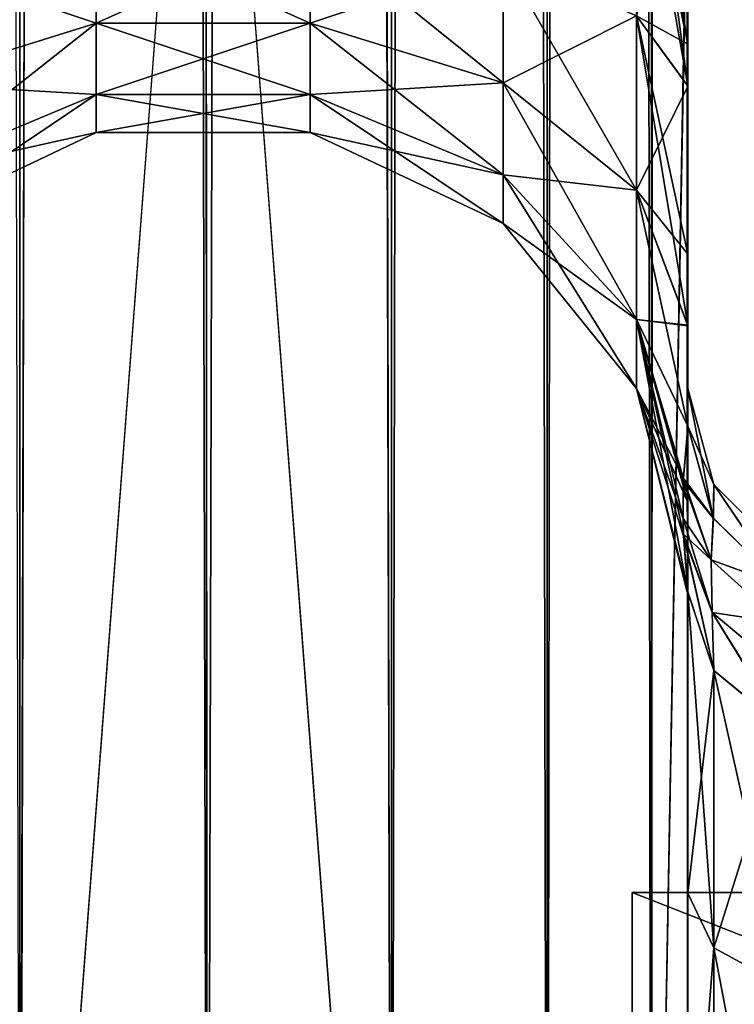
# Model space of a CAD drawing. Extents: x -23 to 470, y -2000 to 0.
# Tile 79 of 198: x 432 to 451, y -1959 to -1933. Entities that reach past the tile are written whole.
import ezdxf

# ---------------------------------------------------------------- set-up
doc = ezdxf.new("R2010")
doc.units = 0
doc.header["$LTSCALE"] = 64.718028
for name, color, linetype in [('123', 7, 'CONTINUOUS'), ('124', 7, 'CONTINUOUS'), ('125', 7, 'CONTINUOUS'), ('693', 7, 'CONTINUOUS'), ('701', 7, 'CONTINUOUS'), ('702', 7, 'CONTINUOUS'), ('703', 7, 'CONTINUOUS'), ('707', 7, 'CONTINUOUS'), ('731', 7, 'CONTINUOUS'), ('732', 7, 'CONTINUOUS'), ('739', 7, 'CONTINUOUS'), ('740', 7, 'CONTINUOUS'), ('741', 7, 'CONTINUOUS'), ('747', 7, 'CONTINUOUS'), ('748', 7, 'CONTINUOUS')]:
    doc.layers.add(name, color=color, linetype=linetype)

msp = doc.modelspace()

# ---------------------------------------------------------------- linework, layer by layer
at = {"layer": '123', "linetype": 'CONTINUOUS'}
for points in [[(448.1, -1956.115), (448.1, -1960.768, -11.232), (448.1, -1987.885), (448.1, -1956.115)], [(448.1, -1956.115), (448.1, -1987.885), (448.1, -1983.232, 11.232), (448.1, -1956.115)], [(448.1, -1956.115), (448.1, -1983.232, 11.232), (448.1, -1960.768, 11.232), (448.1, -1956.115)]]:
    msp.add_3dface(points, dxfattribs=at)
at = {"layer": '124', "linetype": 'CONTINUOUS'}
for points in [[(448.1, -1960.768, -11.232), (448.1, -1956.115), (459.934, -1960.768, -11.232), (448.1, -1960.768, -11.232)], [(459.934, -1960.768, -11.232), (448.1, -1956.115), (459.934, -1956.115), (459.934, -1960.768, -11.232)]]:
    msp.add_3dface(points, dxfattribs=at)
at = {"layer": '125', "linetype": 'CONTINUOUS'}
for points in [[(459.934, -1956.115), (448.1, -1956.115), (448.1, -1960.768, 11.232), (459.934, -1956.115)], [(459.934, -1956.115), (448.1, -1960.768, 11.232), (459.934, -1960.768, 11.232), (459.934, -1956.115)]]:
    msp.add_3dface(points, dxfattribs=at)
at = {"layer": '693', "linetype": 'CONTINUOUS'}
for points in [[(449.55, -1934.043, 0.865), (449.55, -1942.999, 0), (449.55, -1928.15), (449.55, -1934.043, 0.865)], [(449.55, -1928.15), (449.55, -1942.999, 0), (449.55, -1934.04, -0.864), (449.55, -1928.15)], [(449.55, -1982.865, 40.431), (449.55, -1983.734, 40), (449.55, -1928.15, 41), (449.55, -1982.865, 40.431)], [(449.55, -1928.15, 41), (449.55, -1983.734, 40), (449.55, -1935.129, 39.772), (449.55, -1928.15, 41)], [(449.55, -1980, 41), (449.55, -1982.865, 40.431), (449.55, -1928.15, 41), (449.55, -1980, 41)], [(449.55, -1928.15, -41), (449.55, -1935.137, -39.769), (449.55, -1980, -41), (449.55, -1928.15, -41)], [(449.55, -1934.04, -0.864), (449.55, -1942.999, 0), (449.55, -1939.504, -3.432), (449.55, -1934.04, -0.864)], [(449.55, -1939.509, 3.434), (449.55, -1942.999, 0), (449.55, -1934.043, 0.865), (449.55, -1939.509, 3.434)], [(449.55, -1986.5, 37.234), (449.55, -1986.933, 36.36), (449.55, -1935.129, 39.772), (449.55, -1986.5, 37.234)], [(449.55, -1935.129, 39.772), (449.55, -1986.933, 36.36), (449.55, -1941.352, 36.179), (449.55, -1935.129, 39.772)], [(449.55, -1985.305, 38.801), (449.55, -1986.5, 37.234), (449.55, -1935.129, 39.772), (449.55, -1985.305, 38.801)], [(449.55, -1983.734, 40), (449.55, -1985.305, 38.801), (449.55, -1935.129, 39.772), (449.55, -1983.734, 40)], [(449.55, -1935.137, -39.769), (449.55, -1941.366, -36.168), (449.55, -1985.305, -38.801), (449.55, -1935.137, -39.769)], [(449.55, -1980, -41), (449.55, -1935.137, -39.769), (449.55, -1982.865, -40.431), (449.55, -1980, -41)], [(449.55, -1982.865, -40.431), (449.55, -1935.137, -39.769), (449.55, -1983.734, -40), (449.55, -1982.865, -40.431)], [(449.55, -1983.734, -40), (449.55, -1935.137, -39.769), (449.55, -1985.305, -38.801), (449.55, -1983.734, -40)], [(449.55, -1942.999, 0), (449.55, -1943.98, -7.473), (449.55, -1939.504, -3.432), (449.55, -1942.999, 0)], [(449.55, -1943.98, 7.475), (449.55, -1942.999, 0), (449.55, -1939.509, 3.434), (449.55, -1943.98, 7.475)], [(449.55, -1986.933, 36.36), (449.55, -1987.5, 33.5), (449.55, -1941.352, 36.179), (449.55, -1986.933, 36.36)], [(449.55, -1941.352, 36.179), (449.55, -1987.5, 33.5), (449.55, -1945.949, 30.665), (449.55, -1941.352, 36.179)], [(449.55, -1941.366, -36.168), (449.55, -1945.961, -30.642), (449.55, -1987.5, -33.5), (449.55, -1941.366, -36.168)], [(449.55, -1985.305, -38.801), (449.55, -1941.366, -36.168), (449.55, -1986.5, -37.234), (449.55, -1985.305, -38.801)], [(449.55, -1986.5, -37.234), (449.55, -1941.366, -36.168), (449.55, -1986.933, -36.36), (449.55, -1986.5, -37.234)], [(449.55, -1986.933, -36.36), (449.55, -1941.366, -36.168), (449.55, -1987.5, -33.5), (449.55, -1986.933, -36.36)], [(449.55, -1945.949, 30.665), (449.55, -1987.5, 33.5), (449.55, -1977.313, 28.505), (449.55, -1945.949, 30.665)], [(449.55, -1948.364, 23.909), (449.55, -1945.949, 30.665), (449.55, -1956.131, 24.266), (449.55, -1948.364, 23.909)], [(449.55, -1956.131, 24.266), (449.55, -1945.949, 30.665), (449.55, -1966.313, 28.431), (449.55, -1956.131, 24.266)], [(449.55, -1966.313, 28.431), (449.55, -1945.949, 30.665), (449.55, -1977.313, 28.505), (449.55, -1966.313, 28.431)], [(449.55, -1945.961, -30.642), (449.55, -1948.369, -23.872), (449.55, -1966.313, -28.431), (449.55, -1945.961, -30.642)], [(449.55, -1987.5, -33.5), (449.55, -1945.961, -30.642), (449.55, -1977.313, -28.505), (449.55, -1987.5, -33.5)], [(449.55, -1977.313, -28.505), (449.55, -1945.961, -30.642), (449.55, -1966.313, -28.431), (449.55, -1977.313, -28.505)], [(449.55, -1948.369, -23.872), (449.55, -1948.295, -16.706), (449.55, -1956.132, -24.267), (449.55, -1948.369, -23.872)], [(449.55, -1948.302, 16.713), (449.55, -1948.364, 23.909), (449.55, -1956.131, 24.266), (449.55, -1948.302, 16.713)], [(449.55, -1966.313, -28.431), (449.55, -1948.369, -23.872), (449.55, -1956.132, -24.267), (449.55, -1966.313, -28.431)]]:
    msp.add_3dface(points, dxfattribs=at)
at = {"layer": '701', "linetype": 'CONTINUOUS'}
for points in [[(428.111, -20, 49.839), (432.16, -1980, 52.546), (432.16, -20, 52.546), (428.111, -20, 49.839)], [(437.05, -1980, 53.5), (437, -1916.55, 53.5), (432.16, -20, 52.546), (437.05, -1980, 53.5)], [(432.16, -1980, 52.546), (437.05, -1980, 53.5), (432.16, -20, 52.546), (432.16, -1980, 52.546)]]:
    msp.add_3dface(points, dxfattribs=at)
at = {"layer": '702', "linetype": 'CONTINUOUS'}
for points in [[(432.16, -1980, -52.546), (428.111, -1980, -49.839), (432.16, -20, -52.546), (432.16, -1980, -52.546)], [(437, -83.45, -53.5), (432.16, -1980, -52.546), (437.05, -20, -53.5), (437, -83.45, -53.5)], [(437.05, -20, -53.5), (432.16, -1980, -52.546), (432.16, -20, -52.546), (437.05, -20, -53.5)], [(437, -1916.55, -53.5), (432.16, -1980, -52.546), (437, -83.45, -53.5), (437, -1916.55, -53.5)], [(437.05, -1980, -53.5), (432.16, -1980, -52.546), (437, -1916.55, -53.5), (437.05, -1980, -53.5)]]:
    msp.add_3dface(points, dxfattribs=at)
at = {"layer": '703', "linetype": 'CONTINUOUS'}
for points in [[(437.05, -1980, -53.5), (437, -1916.55, -53.5), (441.834, -20, -52.548), (437.05, -1980, -53.5)], [(441.834, -1980, -52.548), (437.05, -1980, -53.5), (441.834, -20, -52.548), (441.834, -1980, -52.548)], [(445.889, -1980, -49.839), (441.834, -1980, -52.548), (445.889, -20, -49.839), (445.889, -1980, -49.839)], [(445.889, -20, -49.839), (441.834, -1980, -52.548), (441.834, -20, -52.548), (445.889, -20, -49.839)], [(448.598, -1980, -45.784), (445.889, -1980, -49.839), (448.598, -20, -45.784), (448.598, -1980, -45.784)], [(448.598, -20, -45.784), (445.889, -1980, -49.839), (445.889, -20, -49.839), (448.598, -20, -45.784)], [(449.55, -20, -41), (449.55, -71.85, -41), (448.598, -1980, -45.784), (449.55, -20, -41)], [(449.55, -20, -41), (448.598, -1980, -45.784), (448.598, -20, -45.784), (449.55, -20, -41)], [(449.55, -71.85, -41), (449.55, -1928.15, -41), (448.598, -1980, -45.784), (449.55, -71.85, -41)], [(449.55, -1928.15, -41), (449.55, -1980, -41), (448.598, -1980, -45.784), (449.55, -1928.15, -41)]]:
    msp.add_3dface(points, dxfattribs=at)
at = {"layer": '707', "linetype": 'CONTINUOUS'}
for points in [[(437.05, -20, 53.5), (437, -83.45, 53.5), (441.834, -1980, 52.548), (437.05, -20, 53.5)], [(441.834, -20, 52.548), (437.05, -20, 53.5), (441.834, -1980, 52.548), (441.834, -20, 52.548)], [(445.889, -20, 49.839), (441.834, -20, 52.548), (445.889, -1980, 49.839), (445.889, -20, 49.839)], [(445.889, -1980, 49.839), (441.834, -20, 52.548), (441.834, -1980, 52.548), (445.889, -1980, 49.839)], [(448.598, -20, 45.784), (445.889, -20, 49.839), (448.598, -1980, 45.784), (448.598, -20, 45.784)], [(448.598, -1980, 45.784), (445.889, -20, 49.839), (445.889, -1980, 49.839), (448.598, -1980, 45.784)], [(449.55, -1980, 41), (449.55, -1928.15, 41), (448.598, -20, 45.784), (449.55, -1980, 41)], [(449.55, -1980, 41), (448.598, -20, 45.784), (448.598, -1980, 45.784), (449.55, -1980, 41)], [(437, -83.45, 53.5), (437, -1916.55, 53.5), (441.834, -1980, 52.548), (437, -83.45, 53.5)], [(437, -1916.55, 53.5), (437.05, -1980, 53.5), (441.834, -1980, 52.548), (437, -1916.55, 53.5)]]:
    msp.add_3dface(points, dxfattribs=at)
at = {"layer": '731', "linetype": 'CONTINUOUS'}
for points in [[(449.55, -1934.043, 0.865), (449.55, -1928.15), (448.212, -1933.306, 6.333), (449.55, -1934.043, 0.865)], [(448.312, -1928.15, 35.576), (449.55, -1935.129, 39.772), (448.212, -1933.306, 34.667), (448.312, -1928.15, 35.576)], [(449.55, -1935.129, 39.772), (448.312, -1928.15, 35.576), (448.598, -1928.15, 36.216), (449.55, -1935.129, 39.772)], [(449.55, -1928.15, 41), (449.55, -1935.129, 39.772), (448.598, -1928.15, 36.216), (449.55, -1928.15, 41)], [(429.139, -1931.824, 10.407), (429.139, -1935.054, 12.272), (434.152, -1930.995, 12.684), (429.139, -1931.824, 10.407)], [(434.152, -1930.995, 12.684), (429.139, -1935.054, 12.272), (434.152, -1933.496, 14.129), (434.152, -1930.995, 12.684)], [(434.152, -1933.496, 26.871), (429.139, -1931.824, 30.593), (434.152, -1930.995, 28.316), (434.152, -1933.496, 26.871)], [(434.152, -1930.995, 12.684), (434.152, -1933.496, 14.129), (439.721, -1930.992, 12.69), (434.152, -1930.995, 12.684)], [(439.721, -1930.992, 12.69), (434.152, -1933.496, 14.129), (439.721, -1933.492, 14.133), (439.721, -1930.992, 12.69)], [(439.721, -1933.492, 26.867), (434.152, -1930.995, 28.316), (439.721, -1930.992, 28.31), (439.721, -1933.492, 26.867)], [(434.152, -1933.496, 26.871), (434.152, -1930.995, 28.316), (439.721, -1933.492, 26.867), (434.152, -1933.496, 26.871)], [(439.721, -1930.992, 12.69), (439.721, -1933.492, 14.133), (444.739, -1931.818, 10.423), (439.721, -1930.992, 12.69)], [(439.721, -1933.492, 26.867), (439.721, -1930.992, 28.31), (444.739, -1935.043, 28.715), (439.721, -1933.492, 26.867)], [(439.721, -1930.992, 28.31), (444.739, -1931.818, 30.577), (444.739, -1935.043, 28.715), (439.721, -1930.992, 28.31)], [(429.139, -1935.054, 28.728), (429.139, -1931.824, 30.593), (434.152, -1933.496, 26.871), (429.139, -1935.054, 28.728)], [(439.721, -1933.492, 14.133), (444.739, -1935.043, 12.285), (444.739, -1931.818, 10.423), (439.721, -1933.492, 14.133)], [(448.212, -1933.306, 34.667), (448.212, -1937.841, 32.049), (444.739, -1931.818, 30.577), (448.212, -1933.306, 34.667)], [(444.739, -1931.818, 30.577), (448.212, -1937.841, 32.049), (444.739, -1935.043, 28.715), (444.739, -1931.818, 30.577)], [(444.739, -1935.043, 12.285), (448.212, -1933.306, 6.333), (444.739, -1931.818, 10.423), (444.739, -1935.043, 12.285)], [(448.212, -1937.841, 8.951), (448.212, -1933.306, 6.333), (444.739, -1935.043, 12.285), (448.212, -1937.841, 8.951)], [(449.55, -1939.509, 3.434), (449.55, -1934.043, 0.865), (448.212, -1933.306, 6.333), (449.55, -1939.509, 3.434)], [(448.212, -1937.841, 8.951), (449.55, -1939.509, 3.434), (448.212, -1933.306, 6.333), (448.212, -1937.841, 8.951)], [(449.55, -1935.129, 39.772), (449.55, -1941.352, 36.179), (448.212, -1933.306, 34.667), (449.55, -1935.129, 39.772)], [(448.212, -1933.306, 34.667), (449.55, -1941.352, 36.179), (448.212, -1937.841, 32.049), (448.212, -1933.306, 34.667)], [(429.139, -1935.054, 12.272), (429.139, -1937.452, 15.129), (434.152, -1933.496, 14.129), (429.139, -1935.054, 12.272)], [(434.152, -1933.496, 14.129), (429.139, -1937.452, 15.129), (434.152, -1935.353, 16.341), (434.152, -1933.496, 14.129)], [(434.152, -1935.353, 24.659), (429.139, -1935.054, 28.728), (434.152, -1933.496, 26.871), (434.152, -1935.353, 24.659)], [(434.152, -1933.496, 14.129), (434.152, -1935.353, 16.341), (439.721, -1933.492, 14.133), (434.152, -1933.496, 14.129)], [(439.721, -1933.492, 14.133), (434.152, -1935.353, 16.341), (439.721, -1935.347, 16.345), (439.721, -1933.492, 14.133)], [(439.721, -1935.347, 24.655), (434.152, -1933.496, 26.871), (439.721, -1933.492, 26.867), (439.721, -1935.347, 24.655)], [(434.152, -1935.353, 24.659), (434.152, -1933.496, 26.871), (439.721, -1935.347, 24.655), (434.152, -1935.353, 24.659)], [(439.721, -1933.492, 14.133), (439.721, -1935.347, 16.345), (444.739, -1935.043, 12.285), (439.721, -1933.492, 14.133)], [(439.721, -1935.347, 24.655), (439.721, -1933.492, 26.867), (444.739, -1937.437, 25.862), (439.721, -1935.347, 24.655)], [(439.721, -1933.492, 26.867), (444.739, -1935.043, 28.715), (444.739, -1937.437, 25.862), (439.721, -1933.492, 26.867)], [(429.139, -1937.452, 25.871), (429.139, -1935.054, 28.728), (434.152, -1935.353, 24.659), (429.139, -1937.452, 25.871)], [(439.721, -1935.347, 16.345), (444.739, -1937.437, 15.138), (444.739, -1935.043, 12.285), (439.721, -1935.347, 16.345)], [(448.212, -1937.841, 32.049), (448.212, -1941.207, 28.038), (444.739, -1935.043, 28.715), (448.212, -1937.841, 32.049)], [(444.739, -1935.043, 28.715), (448.212, -1941.207, 28.038), (444.739, -1937.437, 25.862), (444.739, -1935.043, 28.715)], [(444.739, -1937.437, 15.138), (448.212, -1937.841, 8.951), (444.739, -1935.043, 12.285), (444.739, -1937.437, 15.138)], [(429.139, -1937.452, 15.129), (429.139, -1938.728, 18.635), (434.152, -1935.353, 16.341), (429.139, -1937.452, 15.129)], [(434.152, -1935.353, 16.341), (429.139, -1938.728, 18.635), (434.152, -1936.341, 19.056), (434.152, -1935.353, 16.341)], [(434.152, -1936.341, 21.944), (429.139, -1937.452, 25.871), (434.152, -1935.353, 24.659), (434.152, -1936.341, 21.944)], [(434.152, -1935.353, 16.341), (434.152, -1936.341, 19.056), (439.721, -1935.347, 16.345), (434.152, -1935.353, 16.341)], [(439.721, -1935.347, 16.345), (434.152, -1936.341, 19.056), (439.721, -1936.335, 19.057), (439.721, -1935.347, 16.345)], [(439.721, -1936.335, 21.943), (434.152, -1935.353, 24.659), (439.721, -1935.347, 24.655), (439.721, -1936.335, 21.943)], [(434.152, -1936.341, 21.944), (434.152, -1935.353, 24.659), (439.721, -1936.335, 21.943), (434.152, -1936.341, 21.944)], [(439.721, -1935.347, 16.345), (439.721, -1936.335, 19.057), (444.739, -1937.437, 15.138), (439.721, -1935.347, 16.345)], [(439.721, -1936.335, 21.943), (439.721, -1935.347, 24.655), (444.739, -1938.711, 22.362), (439.721, -1936.335, 21.943)], [(439.721, -1935.347, 24.655), (444.739, -1937.437, 25.862), (444.739, -1938.711, 22.362), (439.721, -1935.347, 24.655)], [(429.139, -1938.728, 18.635), (429.139, -1938.728, 22.365), (434.152, -1936.341, 19.056), (429.139, -1938.728, 18.635)], [(429.139, -1938.728, 22.365), (429.139, -1937.452, 25.871), (434.152, -1936.341, 21.944), (429.139, -1938.728, 22.365)], [(434.152, -1936.341, 19.056), (429.139, -1938.728, 22.365), (434.152, -1936.341, 21.944), (434.152, -1936.341, 19.056)], [(434.152, -1936.341, 19.056), (434.152, -1936.341, 21.944), (439.721, -1936.335, 19.057), (434.152, -1936.341, 19.056)], [(439.721, -1936.335, 19.057), (434.152, -1936.341, 21.944), (439.721, -1936.335, 21.943), (439.721, -1936.335, 19.057)], [(439.721, -1936.335, 19.057), (439.721, -1936.335, 21.943), (444.739, -1938.711, 18.638), (439.721, -1936.335, 19.057)], [(439.721, -1936.335, 19.057), (444.739, -1938.711, 18.638), (444.739, -1937.437, 15.138), (439.721, -1936.335, 19.057)], [(439.721, -1936.335, 21.943), (444.739, -1938.711, 22.362), (444.739, -1938.711, 18.638), (439.721, -1936.335, 21.943)], [(448.212, -1941.207, 28.038), (448.212, -1942.997, 23.118), (444.739, -1937.437, 25.862), (448.212, -1941.207, 28.038)], [(444.739, -1937.437, 25.862), (448.212, -1942.997, 23.118), (444.739, -1938.711, 22.362), (444.739, -1937.437, 25.862)], [(448.212, -1941.207, 12.962), (448.212, -1937.841, 8.951), (444.739, -1937.437, 15.138), (448.212, -1941.207, 12.962)], [(444.739, -1938.711, 18.638), (448.212, -1941.207, 12.962), (444.739, -1937.437, 15.138), (444.739, -1938.711, 18.638)], [(449.55, -1943.98, 7.475), (449.55, -1939.509, 3.434), (448.212, -1937.841, 8.951), (449.55, -1943.98, 7.475)], [(448.212, -1941.207, 12.962), (449.55, -1943.98, 7.475), (448.212, -1937.841, 8.951), (448.212, -1941.207, 12.962)], [(448.212, -1937.841, 32.049), (449.55, -1941.352, 36.179), (448.212, -1941.207, 28.038), (448.212, -1937.841, 32.049)], [(448.212, -1942.997, 23.118), (448.212, -1942.997, 17.882), (444.739, -1938.711, 22.362), (448.212, -1942.997, 23.118)], [(448.212, -1942.997, 17.882), (448.212, -1941.207, 12.962), (444.739, -1938.711, 18.638), (448.212, -1942.997, 17.882)], [(444.739, -1938.711, 22.362), (448.212, -1942.997, 17.882), (444.739, -1938.711, 18.638), (444.739, -1938.711, 22.362)], [(449.43, -1945.347, 10.696), (449.55, -1943.98, 7.475), (448.212, -1941.207, 12.962), (449.43, -1945.347, 10.696)], [(449.55, -1941.352, 36.179), (449.55, -1945.949, 30.665), (448.212, -1941.207, 28.038), (449.55, -1941.352, 36.179)], [(448.212, -1941.207, 28.038), (449.55, -1945.949, 30.665), (448.212, -1942.997, 23.118), (448.212, -1941.207, 28.038)], [(448.212, -1942.997, 17.882), (449.43, -1945.347, 10.696), (448.212, -1941.207, 12.962), (448.212, -1942.997, 17.882)], [(449.55, -1945.949, 30.665), (449.55, -1948.364, 23.909), (448.212, -1942.997, 23.118), (449.55, -1945.949, 30.665)], [(449.55, -1948.364, 23.909), (449.55, -1948.302, 16.713), (448.212, -1942.997, 17.882), (449.55, -1948.364, 23.909)], [(448.212, -1942.997, 23.118), (449.55, -1948.364, 23.909), (448.212, -1942.997, 17.882), (448.212, -1942.997, 23.118)], [(449.55, -1948.302, 16.713), (449.432, -1946.834, 13.868), (448.212, -1942.997, 17.882), (449.55, -1948.302, 16.713)], [(449.427, -1946.38, 12.929), (449.43, -1945.347, 10.696), (448.212, -1942.997, 17.882), (449.427, -1946.38, 12.929)], [(449.432, -1946.834, 13.868), (449.427, -1946.38, 12.929), (448.212, -1942.997, 17.882), (449.432, -1946.834, 13.868)]]:
    msp.add_3dface(points, dxfattribs=at)
at = {"layer": '732', "linetype": 'CONTINUOUS'}
for points in [[(448.312, -1928.15, -5.424), (449.55, -1934.04, -0.864), (448.212, -1933.306, -6.333), (448.312, -1928.15, -5.424)], [(449.55, -1935.137, -39.769), (449.55, -1928.15, -41), (448.212, -1933.306, -34.667), (449.55, -1935.137, -39.769)], [(449.55, -1934.04, -0.864), (448.312, -1928.15, -5.424), (448.598, -1928.15, -4.784), (449.55, -1934.04, -0.864)], [(449.55, -1928.15), (449.55, -1934.04, -0.864), (448.598, -1928.15, -4.784), (449.55, -1928.15)], [(429.139, -1931.824, -30.593), (429.139, -1935.054, -28.728), (434.152, -1930.995, -28.316), (429.139, -1931.824, -30.593)], [(434.152, -1930.995, -28.316), (429.139, -1935.054, -28.728), (434.152, -1933.496, -26.871), (434.152, -1930.995, -28.316)], [(434.152, -1933.496, -14.129), (429.139, -1931.824, -10.407), (434.152, -1930.995, -12.684), (434.152, -1933.496, -14.129)], [(434.152, -1930.995, -28.316), (434.152, -1933.496, -26.871), (439.721, -1930.992, -28.31), (434.152, -1930.995, -28.316)], [(439.721, -1930.992, -28.31), (434.152, -1933.496, -26.871), (439.721, -1933.492, -26.867), (439.721, -1930.992, -28.31)], [(439.721, -1933.492, -14.133), (434.152, -1930.995, -12.684), (439.721, -1930.992, -12.69), (439.721, -1933.492, -14.133)], [(434.152, -1933.496, -14.129), (434.152, -1930.995, -12.684), (439.721, -1933.492, -14.133), (434.152, -1933.496, -14.129)], [(439.721, -1930.992, -28.31), (439.721, -1933.492, -26.867), (444.739, -1931.818, -30.577), (439.721, -1930.992, -28.31)], [(439.721, -1933.492, -14.133), (439.721, -1930.992, -12.69), (444.739, -1935.043, -12.285), (439.721, -1933.492, -14.133)], [(439.721, -1930.992, -12.69), (444.739, -1931.818, -10.423), (444.739, -1935.043, -12.285), (439.721, -1930.992, -12.69)], [(429.139, -1935.054, -12.272), (429.139, -1931.824, -10.407), (434.152, -1933.496, -14.129), (429.139, -1935.054, -12.272)], [(439.721, -1933.492, -26.867), (444.739, -1935.043, -28.715), (444.739, -1931.818, -30.577), (439.721, -1933.492, -26.867)], [(448.212, -1933.306, -6.333), (448.212, -1937.841, -8.951), (444.739, -1931.818, -10.423), (448.212, -1933.306, -6.333)], [(444.739, -1931.818, -10.423), (448.212, -1937.841, -8.951), (444.739, -1935.043, -12.285), (444.739, -1931.818, -10.423)], [(444.739, -1935.043, -28.715), (448.212, -1933.306, -34.667), (444.739, -1931.818, -30.577), (444.739, -1935.043, -28.715)], [(448.212, -1937.841, -32.049), (448.212, -1933.306, -34.667), (444.739, -1935.043, -28.715), (448.212, -1937.841, -32.049)], [(449.55, -1934.04, -0.864), (449.55, -1939.504, -3.432), (448.212, -1933.306, -6.333), (449.55, -1934.04, -0.864)], [(448.212, -1933.306, -6.333), (449.55, -1939.504, -3.432), (448.212, -1937.841, -8.951), (448.212, -1933.306, -6.333)], [(448.212, -1937.841, -32.049), (449.55, -1935.137, -39.769), (448.212, -1933.306, -34.667), (448.212, -1937.841, -32.049)], [(429.139, -1935.054, -28.728), (429.139, -1937.452, -25.871), (434.152, -1933.496, -26.871), (429.139, -1935.054, -28.728)], [(434.152, -1933.496, -26.871), (429.139, -1937.452, -25.871), (434.152, -1935.353, -24.659), (434.152, -1933.496, -26.871)], [(434.152, -1935.353, -16.341), (429.139, -1935.054, -12.272), (434.152, -1933.496, -14.129), (434.152, -1935.353, -16.341)], [(434.152, -1933.496, -26.871), (434.152, -1935.353, -24.659), (439.721, -1933.492, -26.867), (434.152, -1933.496, -26.871)], [(439.721, -1933.492, -26.867), (434.152, -1935.353, -24.659), (439.721, -1935.347, -24.655), (439.721, -1933.492, -26.867)], [(439.721, -1935.347, -16.345), (434.152, -1933.496, -14.129), (439.721, -1933.492, -14.133), (439.721, -1935.347, -16.345)], [(434.152, -1935.353, -16.341), (434.152, -1933.496, -14.129), (439.721, -1935.347, -16.345), (434.152, -1935.353, -16.341)], [(439.721, -1933.492, -26.867), (439.721, -1935.347, -24.655), (444.739, -1935.043, -28.715), (439.721, -1933.492, -26.867)], [(439.721, -1935.347, -16.345), (439.721, -1933.492, -14.133), (444.739, -1937.437, -15.138), (439.721, -1935.347, -16.345)], [(439.721, -1933.492, -14.133), (444.739, -1935.043, -12.285), (444.739, -1937.437, -15.138), (439.721, -1933.492, -14.133)], [(429.139, -1937.452, -15.129), (429.139, -1935.054, -12.272), (434.152, -1935.353, -16.341), (429.139, -1937.452, -15.129)], [(439.721, -1935.347, -24.655), (444.739, -1937.437, -25.862), (444.739, -1935.043, -28.715), (439.721, -1935.347, -24.655)], [(448.212, -1937.841, -8.951), (448.212, -1941.207, -12.962), (444.739, -1935.043, -12.285), (448.212, -1937.841, -8.951)], [(444.739, -1935.043, -12.285), (448.212, -1941.207, -12.962), (444.739, -1937.437, -15.138), (444.739, -1935.043, -12.285)], [(444.739, -1937.437, -25.862), (448.212, -1937.841, -32.049), (444.739, -1935.043, -28.715), (444.739, -1937.437, -25.862)], [(449.55, -1941.366, -36.168), (449.55, -1935.137, -39.769), (448.212, -1937.841, -32.049), (449.55, -1941.366, -36.168)], [(429.139, -1937.452, -25.871), (429.139, -1938.728, -22.365), (434.152, -1935.353, -24.659), (429.139, -1937.452, -25.871)], [(434.152, -1935.353, -24.659), (429.139, -1938.728, -22.365), (434.152, -1936.341, -21.944), (434.152, -1935.353, -24.659)], [(434.152, -1936.341, -19.056), (429.139, -1937.452, -15.129), (434.152, -1935.353, -16.341), (434.152, -1936.341, -19.056)], [(434.152, -1935.353, -24.659), (434.152, -1936.341, -21.944), (439.721, -1935.347, -24.655), (434.152, -1935.353, -24.659)], [(439.721, -1935.347, -24.655), (434.152, -1936.341, -21.944), (439.721, -1936.335, -21.943), (439.721, -1935.347, -24.655)], [(439.721, -1936.335, -19.057), (434.152, -1935.353, -16.341), (439.721, -1935.347, -16.345), (439.721, -1936.335, -19.057)], [(434.152, -1936.341, -19.056), (434.152, -1935.353, -16.341), (439.721, -1936.335, -19.057), (434.152, -1936.341, -19.056)], [(439.721, -1935.347, -24.655), (439.721, -1936.335, -21.943), (444.739, -1937.437, -25.862), (439.721, -1935.347, -24.655)], [(439.721, -1936.335, -19.057), (439.721, -1935.347, -16.345), (444.739, -1938.711, -18.638), (439.721, -1936.335, -19.057)], [(439.721, -1935.347, -16.345), (444.739, -1937.437, -15.138), (444.739, -1938.711, -18.638), (439.721, -1935.347, -16.345)], [(429.139, -1938.728, -22.365), (429.139, -1938.728, -18.635), (434.152, -1936.341, -21.944), (429.139, -1938.728, -22.365)], [(429.139, -1938.728, -18.635), (429.139, -1937.452, -15.129), (434.152, -1936.341, -19.056), (429.139, -1938.728, -18.635)], [(434.152, -1936.341, -21.944), (429.139, -1938.728, -18.635), (434.152, -1936.341, -19.056), (434.152, -1936.341, -21.944)], [(434.152, -1936.341, -21.944), (434.152, -1936.341, -19.056), (439.721, -1936.335, -21.943), (434.152, -1936.341, -21.944)], [(439.721, -1936.335, -21.943), (434.152, -1936.341, -19.056), (439.721, -1936.335, -19.057), (439.721, -1936.335, -21.943)], [(439.721, -1936.335, -21.943), (439.721, -1936.335, -19.057), (444.739, -1938.711, -22.362), (439.721, -1936.335, -21.943)], [(439.721, -1936.335, -21.943), (444.739, -1938.711, -22.362), (444.739, -1937.437, -25.862), (439.721, -1936.335, -21.943)], [(439.721, -1936.335, -19.057), (444.739, -1938.711, -18.638), (444.739, -1938.711, -22.362), (439.721, -1936.335, -19.057)], [(448.212, -1941.207, -12.962), (448.212, -1942.997, -17.882), (444.739, -1937.437, -15.138), (448.212, -1941.207, -12.962)], [(444.739, -1937.437, -15.138), (448.212, -1942.997, -17.882), (444.739, -1938.711, -18.638), (444.739, -1937.437, -15.138)], [(448.212, -1941.207, -28.038), (448.212, -1937.841, -32.049), (444.739, -1937.437, -25.862), (448.212, -1941.207, -28.038)], [(444.739, -1938.711, -22.362), (448.212, -1941.207, -28.038), (444.739, -1937.437, -25.862), (444.739, -1938.711, -22.362)], [(449.55, -1939.504, -3.432), (449.55, -1943.98, -7.473), (448.212, -1937.841, -8.951), (449.55, -1939.504, -3.432)], [(448.212, -1937.841, -8.951), (449.55, -1943.98, -7.473), (448.212, -1941.207, -12.962), (448.212, -1937.841, -8.951)], [(448.212, -1941.207, -28.038), (449.55, -1941.366, -36.168), (448.212, -1937.841, -32.049), (448.212, -1941.207, -28.038)], [(448.212, -1942.997, -17.882), (448.212, -1942.997, -23.118), (444.739, -1938.711, -18.638), (448.212, -1942.997, -17.882)], [(448.212, -1942.997, -23.118), (448.212, -1941.207, -28.038), (444.739, -1938.711, -22.362), (448.212, -1942.997, -23.118)], [(444.739, -1938.711, -18.638), (448.212, -1942.997, -23.118), (444.739, -1938.711, -22.362), (444.739, -1938.711, -18.638)], [(449.55, -1943.98, -7.473), (449.429, -1945.409, -10.835), (448.212, -1941.207, -12.962), (449.55, -1943.98, -7.473)], [(449.431, -1946.794, -13.787), (449.55, -1948.295, -16.706), (448.212, -1941.207, -12.962), (449.431, -1946.794, -13.787)], [(448.212, -1941.207, -12.962), (449.55, -1948.295, -16.706), (448.212, -1942.997, -17.882), (448.212, -1941.207, -12.962)], [(449.55, -1945.961, -30.642), (449.55, -1941.366, -36.168), (448.212, -1941.207, -28.038), (449.55, -1945.961, -30.642)], [(448.212, -1942.997, -23.118), (449.55, -1945.961, -30.642), (448.212, -1941.207, -28.038), (448.212, -1942.997, -23.118)], [(449.427, -1946.385, -12.938), (449.431, -1946.794, -13.787), (448.212, -1941.207, -12.962), (449.427, -1946.385, -12.938)], [(449.429, -1945.409, -10.835), (449.427, -1946.385, -12.938), (448.212, -1941.207, -12.962), (449.429, -1945.409, -10.835)], [(449.55, -1948.295, -16.706), (449.55, -1948.369, -23.872), (448.212, -1942.997, -17.882), (449.55, -1948.295, -16.706)], [(449.55, -1948.369, -23.872), (449.55, -1945.961, -30.642), (448.212, -1942.997, -23.118), (449.55, -1948.369, -23.872)], [(448.212, -1942.997, -17.882), (449.55, -1948.369, -23.872), (448.212, -1942.997, -23.118), (448.212, -1942.997, -17.882)]]:
    msp.add_3dface(points, dxfattribs=at)
at = {"layer": '739', "linetype": 'CONTINUOUS'}
for points in [[(449.55, -1956.132, -24.267), (449.55, -1948.295, -16.706), (450.221, -1957.552, -22.213), (449.55, -1956.132, -24.267)], [(450.221, -1957.552, -22.213), (449.55, -1948.295, -16.706), (450.221, -1950.341, -15.266), (450.221, -1957.552, -22.213)], [(450.221, -1957.552, -22.213), (450.221, -1950.341, -15.266), (452.055, -1958.551, -20.678), (450.221, -1957.552, -22.213)], [(452.055, -1958.551, -20.678), (450.221, -1950.341, -15.266), (452.055, -1951.838, -14.211), (452.055, -1958.551, -20.678)], [(449.55, -1966.313, -28.431), (449.55, -1956.132, -24.267), (450.221, -1957.552, -22.213), (449.55, -1966.313, -28.431)], [(450.221, -1966.827, -25.989), (449.55, -1966.313, -28.431), (450.221, -1957.552, -22.213), (450.221, -1966.827, -25.989)], [(450.221, -1966.827, -25.989), (450.221, -1957.552, -22.213), (452.055, -1967.185, -24.192), (450.221, -1966.827, -25.989)], [(452.055, -1967.185, -24.192), (450.221, -1957.552, -22.213), (452.055, -1958.551, -20.678), (452.055, -1967.185, -24.192)]]:
    msp.add_3dface(points, dxfattribs=at)
at = {"layer": '740', "linetype": 'CONTINUOUS'}
for points in [[(449.55, -1948.302, 16.713), (449.55, -1956.131, 24.266), (450.221, -1950.341, 15.266), (449.55, -1948.302, 16.713)], [(450.221, -1950.341, 15.266), (449.55, -1956.131, 24.266), (450.221, -1957.552, 22.213), (450.221, -1950.341, 15.266)], [(450.221, -1950.341, 15.266), (450.221, -1957.552, 22.213), (452.021, -1951.822, 14.222), (450.221, -1950.341, 15.266)], [(452.021, -1951.822, 14.222), (450.221, -1957.552, 22.213), (452.055, -1958.551, 20.678), (452.021, -1951.822, 14.222)], [(449.55, -1956.131, 24.266), (449.55, -1966.313, 28.431), (450.221, -1957.552, 22.213), (449.55, -1956.131, 24.266)], [(450.221, -1957.552, 22.213), (449.55, -1966.313, 28.431), (450.221, -1966.827, 25.989), (450.221, -1957.552, 22.213)], [(450.221, -1957.552, 22.213), (450.221, -1966.827, 25.989), (452.055, -1958.551, 20.678), (450.221, -1957.552, 22.213)], [(452.055, -1958.551, 20.678), (450.221, -1966.827, 25.989), (452.055, -1967.185, 24.192), (452.055, -1958.551, 20.678)]]:
    msp.add_3dface(points, dxfattribs=at)
at = {"layer": '741', "linetype": 'CONTINUOUS'}
for points in [[(449.55, -1943.98, -7.473), (449.55, -1942.999, 0), (450.221, -1945.502), (449.55, -1943.98, -7.473)], [(449.55, -1942.999, 0), (449.55, -1943.98, 7.475), (450.204, -1946.368, 6.837), (449.55, -1942.999, 0)], [(450.221, -1945.502), (449.55, -1942.999, 0), (450.204, -1946.368, 6.837), (450.221, -1945.502)], [(450.212, -1946.381, -6.834), (449.55, -1943.98, -7.473), (450.221, -1945.502), (450.212, -1946.381, -6.834)], [(452.004, -1948.138, 6.365), (450.221, -1945.502), (450.204, -1946.368, 6.837), (452.004, -1948.138, 6.365)], [(452.021, -1948.147, -6.363), (450.212, -1946.381, -6.834), (450.221, -1945.502), (452.021, -1948.147, -6.363)], [(452.054, -1947.332), (452.021, -1948.147, -6.363), (450.221, -1945.502), (452.054, -1947.332)], [(452.054, -1947.332), (450.221, -1945.502), (452.004, -1948.138, 6.365), (452.054, -1947.332)]]:
    msp.add_3dface(points, dxfattribs=at)
at = {"layer": '747', "linetype": 'CONTINUOUS'}
for points in [[(449.55, -1943.98, 7.475), (449.43, -1945.347, 10.696), (450.204, -1946.368, 6.837), (449.55, -1943.98, 7.475)], [(449.43, -1945.347, 10.696), (449.427, -1946.38, 12.929), (450.151, -1947.458, 9.732), (449.43, -1945.347, 10.696)], [(450.204, -1946.368, 6.837), (449.43, -1945.347, 10.696), (450.151, -1947.458, 9.732), (450.204, -1946.368, 6.837)], [(449.427, -1946.38, 12.929), (449.432, -1946.834, 13.868), (450.176, -1948.83, 12.575), (449.427, -1946.38, 12.929)], [(449.427, -1946.38, 12.929), (450.176, -1948.83, 12.575), (450.151, -1947.458, 9.732), (449.427, -1946.38, 12.929)], [(452.004, -1948.138, 6.365), (450.204, -1946.368, 6.837), (450.151, -1947.458, 9.732), (452.004, -1948.138, 6.365)], [(449.432, -1946.834, 13.868), (449.55, -1948.302, 16.713), (450.221, -1950.341, 15.266), (449.432, -1946.834, 13.868)], [(449.432, -1946.834, 13.868), (450.221, -1950.341, 15.266), (450.176, -1948.83, 12.575), (449.432, -1946.834, 13.868)], [(451.972, -1949.098, 9.095), (452.004, -1948.138, 6.365), (450.151, -1947.458, 9.732), (451.972, -1949.098, 9.095)], [(450.176, -1948.83, 12.575), (451.972, -1949.098, 9.095), (450.151, -1947.458, 9.732), (450.176, -1948.83, 12.575)], [(450.221, -1950.341, 15.266), (452.021, -1951.822, 14.222), (450.176, -1948.83, 12.575), (450.221, -1950.341, 15.266)], [(450.176, -1948.83, 12.575), (452.021, -1951.822, 14.222), (451.993, -1950.346, 11.738), (450.176, -1948.83, 12.575)], [(450.176, -1948.83, 12.575), (451.993, -1950.346, 11.738), (451.972, -1949.098, 9.095), (450.176, -1948.83, 12.575)]]:
    msp.add_3dface(points, dxfattribs=at)
at = {"layer": '748', "linetype": 'CONTINUOUS'}
for points in [[(449.429, -1945.409, -10.835), (449.55, -1943.98, -7.473), (450.212, -1946.381, -6.834), (449.429, -1945.409, -10.835)], [(449.427, -1946.385, -12.938), (449.429, -1945.409, -10.835), (450.152, -1947.457, -9.729), (449.427, -1946.385, -12.938)], [(449.429, -1945.409, -10.835), (450.212, -1946.381, -6.834), (450.152, -1947.457, -9.729), (449.429, -1945.409, -10.835)], [(449.431, -1946.794, -13.787), (449.427, -1946.385, -12.938), (450.152, -1947.457, -9.729), (449.431, -1946.794, -13.787)], [(450.212, -1946.381, -6.834), (452.021, -1948.147, -6.363), (450.152, -1947.457, -9.729), (450.212, -1946.381, -6.834)], [(449.55, -1948.295, -16.706), (449.431, -1946.794, -13.787), (450.221, -1950.341, -15.266), (449.55, -1948.295, -16.706)], [(450.221, -1950.341, -15.266), (449.431, -1946.794, -13.787), (450.176, -1948.829, -12.572), (450.221, -1950.341, -15.266)], [(450.176, -1948.829, -12.572), (449.431, -1946.794, -13.787), (450.152, -1947.457, -9.729), (450.176, -1948.829, -12.572)], [(452.021, -1948.147, -6.363), (451.973, -1949.097, -9.092), (450.152, -1947.457, -9.729), (452.021, -1948.147, -6.363)], [(451.973, -1949.097, -9.092), (450.176, -1948.829, -12.572), (450.152, -1947.457, -9.729), (451.973, -1949.097, -9.092)], [(452.055, -1951.838, -14.211), (450.221, -1950.341, -15.266), (450.176, -1948.829, -12.572), (452.055, -1951.838, -14.211)], [(451.993, -1950.345, -11.735), (452.055, -1951.838, -14.211), (450.176, -1948.829, -12.572), (451.993, -1950.345, -11.735)], [(451.993, -1950.345, -11.735), (450.176, -1948.829, -12.572), (451.973, -1949.097, -9.092), (451.993, -1950.345, -11.735)]]:
    msp.add_3dface(points, dxfattribs=at)

doc.saveas('drawing.dxf')
